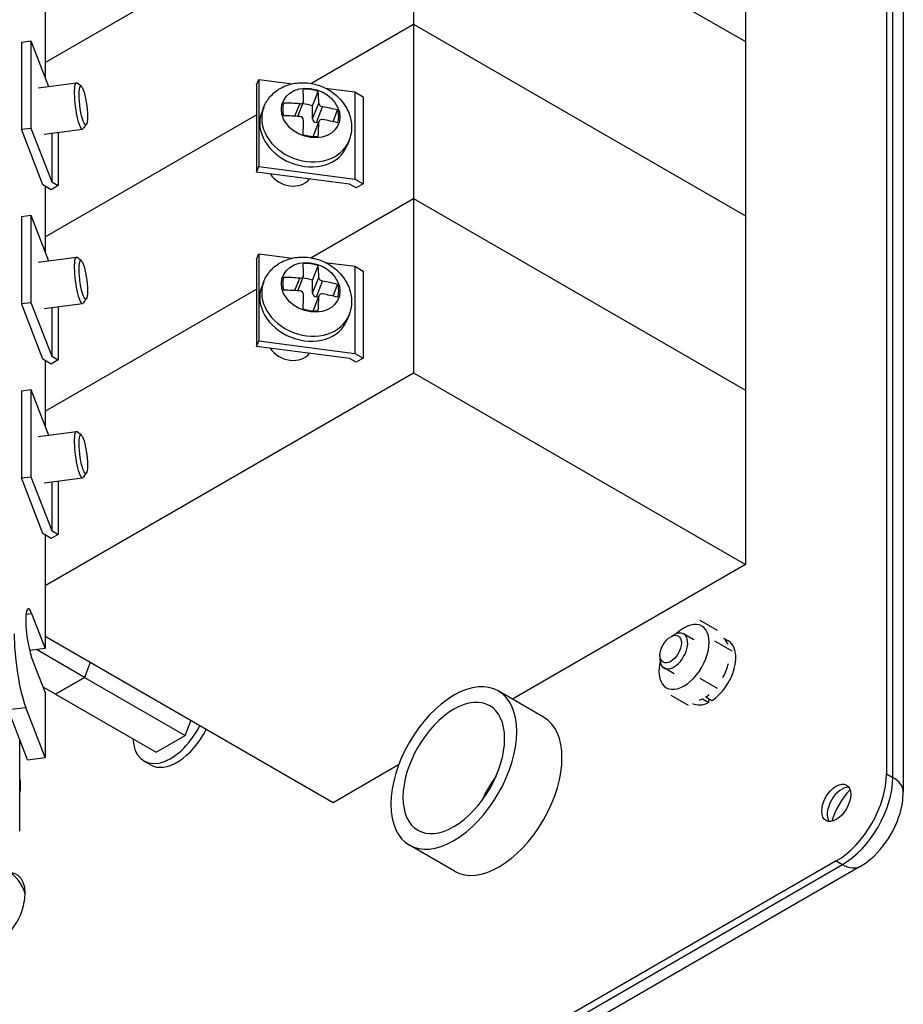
# Model space of a CAD drawing. Header units: inches. Extents: x 0 to 44.1, y 0 to 28.2.
# Tile 21 of 25: x 34.9 to 37.6, y 16.4 to 19.4. Entities that reach past the tile are written whole.
import ezdxf

# ---------------------------------------------------------------- set-up
doc = ezdxf.new("R2010")
doc.units = ezdxf.units.IN
doc.header["$LTSCALE"] = 0.5
doc.header["$MEASUREMENT"] = 0
doc.layers.add('AM_VIS', color=7, linetype='Continuous', lineweight=30)

msp = doc.modelspace()

# ---------------------------------------------------------------- linework, layer by layer
at = {"layer": 'AM_VIS', "color": 203}
for p, q in [((37.555, 27.4634), (37.555, 17.1041)), ((37.5743, 17.093), (37.5743, 27.4523)), ((37.6063, 27.4076), (37.6063, 17.0483)), ((37.555, 17.1041), (37.5743, 17.093)), ((37.605, 17.0222), (37.6066, 17.0483)), ((37.4003, 16.8362), (31.5225, 13.4427)), ((31.5418, 13.4315), (37.4196, 16.8251)), ((37.4003, 16.8362), (37.4196, 16.8251)), ((37.4744, 16.8195), (37.4963, 16.8339)), ((37.4743, 16.8197), (31.5965, 13.4261))]:
    msp.add_line(p, q, dxfattribs=at)
at = {"layer": 'AM_VIS', "color": 181}
for p, q in [((36.101, 19.944), (37.1219, 19.3546)), ((37.1219, 19.8904), (37.1219, 19.3546)), ((34.9686, 19.2903), (35.6182, 19.6653))]:
    msp.add_line(p, q, dxfattribs=at)
at = {"layer": 'AM_VIS', "color": 201}
for p, q in [((36.101, 19.944), (37.1219, 19.3546)), ((36.101, 19.944), (36.101, 19.4082)), ((34.9686, 19.2903), (35.6182, 19.6653)), ((35.7851, 19.2258), (36.101, 19.4082)), ((35.7851, 19.2258), (36.101, 19.4082)), ((36.101, 19.4082), (37.1219, 18.8188)), ((36.101, 19.4082), (37.1219, 18.8188)), ((36.101, 19.4082), (36.101, 18.8724)), ((34.8953, 19.3527), (34.9246, 19.3565)), ((34.8953, 19.3527), (34.8953, 19.0848)), ((34.9246, 19.3565), (34.9789, 19.2165)), ((34.9246, 19.3565), (34.9246, 19.0886)), ((37.1219, 19.3546), (37.1219, 18.8188)), ((35.6182, 19.2211), (35.6248, 19.2381)), ((35.6182, 19.2211), (35.6182, 18.9532)), ((35.6248, 19.2381), (35.6248, 18.9701)), ((35.6248, 19.2381), (35.7286, 19.2246)), ((35.8292, 19.2116), (35.9205, 19.1998)), ((35.9205, 19.1998), (35.9463, 19.1849)), ((35.9205, 19.1998), (35.9205, 18.9319)), ((35.9463, 19.1849), (35.9463, 18.917)), ((34.9686, 18.7544), (35.6182, 19.1295)), ((34.9686, 18.7544), (35.6182, 19.1295)), ((34.8953, 19.0848), (34.9246, 19.0886)), ((34.9615, 18.9141), (34.8953, 19.0848)), ((34.9246, 19.0886), (34.9887, 18.9233)), ((34.9887, 19.0731), (34.9887, 18.9233)), ((35.0089, 19.0757), (35.0089, 18.9117)), ((35.6182, 18.9532), (35.6248, 18.9701)), ((35.9044, 18.9162), (35.6182, 18.9532)), ((35.6248, 18.9701), (35.9205, 18.9319)), ((34.9873, 18.8992), (34.9615, 18.9141)), ((34.9887, 18.9233), (35.0089, 18.9117)), ((35.9246, 18.9045), (35.9044, 18.9162)), ((35.9205, 18.9319), (35.9463, 18.917)), ((35.9463, 18.917), (35.9246, 18.9045)), ((35.0089, 18.9117), (34.9873, 18.8992)), ((35.7851, 18.69), (36.101, 18.8724)), ((35.7851, 18.69), (36.101, 18.8724)), ((36.101, 18.8724), (37.1219, 18.283)), ((36.101, 18.8724), (37.1219, 18.283)), ((36.101, 18.8724), (36.101, 18.3365)), ((34.8953, 18.8169), (34.9246, 18.8207)), ((34.8953, 18.8169), (34.8953, 18.549)), ((34.9246, 18.8207), (34.9789, 18.6807)), ((34.9246, 18.8207), (34.9246, 18.5528)), ((37.1219, 18.8188), (37.1219, 18.283)), ((35.6182, 18.6853), (35.6248, 18.7022)), ((35.6248, 18.7022), (35.6248, 18.4343)), ((35.6248, 18.7022), (35.7286, 18.6888)), ((35.6182, 18.6853), (35.6182, 18.4174)), ((35.8292, 18.6758), (35.9205, 18.664)), ((35.9205, 18.664), (35.9463, 18.6491)), ((35.9205, 18.664), (35.9205, 18.3961)), ((35.9463, 18.6491), (35.9463, 18.3812)), ((34.9686, 18.2186), (35.6182, 18.5936)), ((34.9686, 18.2186), (35.6182, 18.5936)), ((34.8953, 18.549), (34.9246, 18.5528)), ((34.9615, 18.3782), (34.8953, 18.549)), ((34.9246, 18.5528), (34.9887, 18.3875)), ((34.9887, 18.5372), (34.9887, 18.3875)), ((35.0089, 18.5399), (35.0089, 18.3758)), ((35.6182, 18.4174), (35.6248, 18.4343)), ((35.6248, 18.4343), (35.9205, 18.3961)), ((35.9044, 18.3804), (35.6182, 18.4174)), ((34.9873, 18.3633), (34.9615, 18.3782)), ((35.0089, 18.3758), (34.9873, 18.3633)), ((34.9887, 18.3875), (35.0089, 18.3758)), ((35.9246, 18.3687), (35.9044, 18.3804)), ((35.9205, 18.3961), (35.9463, 18.3812)), ((35.9463, 18.3812), (35.9246, 18.3687)), ((34.9686, 17.6828), (36.101, 18.3365)), ((36.101, 18.3365), (37.1219, 17.7471)), ((34.8953, 18.2811), (34.9246, 18.2849)), ((34.8953, 18.2811), (34.8953, 18.0132)), ((34.9246, 18.2849), (34.9789, 18.1449)), ((34.9246, 18.2849), (34.9246, 18.0169)), ((37.1219, 18.283), (37.1219, 17.7471)), ((34.8953, 18.0132), (34.9246, 18.0169)), ((34.9615, 17.8424), (34.8953, 18.0132)), ((34.9246, 18.0169), (34.9887, 17.8517)), ((34.9887, 18.0014), (34.9887, 17.8517)), ((35.0089, 18.004), (35.0089, 17.84)), ((34.9873, 17.8275), (34.9615, 17.8424)), ((35.0089, 17.84), (34.9873, 17.8275)), ((34.9887, 17.8517), (35.0089, 17.84)), ((37.1219, 17.7471), (36.4054, 17.3335)), ((35.8535, 17.0148), (34.9686, 17.5257)), ((36.0551, 17.1312), (35.8535, 17.0148))]:
    msp.add_line(p, q, dxfattribs=at)
at = {"layer": 'AM_VIS', "color": 31}
for p, q in [((34.9686, 19.4458), (34.9686, 19.243)), ((34.9686, 18.9099), (34.9686, 18.7072)), ((34.9686, 18.3741), (34.9686, 18.1714)), ((34.9686, 17.8383), (34.9686, 17.4891)), ((34.9098, 17.5947), (34.9268, 17.5969)), ((34.9268, 17.5969), (34.9686, 17.4891)), ((34.9686, 17.4891), (34.9207, 17.4829)), ((34.9686, 17.3551), (34.9268, 17.463)), ((34.9686, 17.3551), (34.9686, 17.1542)), ((34.8542, 17.3012), (34.9089, 17.3082)), ((34.9686, 17.1542), (34.9089, 17.3082)), ((34.9139, 17.1471), (34.8542, 17.3012)), ((34.9139, 17.1471), (34.9686, 17.1542))]:
    msp.add_line(p, q, dxfattribs=at)
at = {"layer": 'AM_VIS', "color": 132}
for p, q in [((34.947, 19.2124), (35.0644, 19.2276)), ((35.08, 19.2162), (35.0669, 19.2267)), ((35.7908, 19.1564), (35.8082, 19.2014)), ((35.7362, 19.1249), (35.751, 19.1631)), ((35.7451, 19.1243), (35.7623, 19.1687)), ((35.7908, 19.1166), (35.8097, 19.1653)), ((35.7908, 19.1166), (35.7908, 19.1564)), ((35.8025, 19.1053), (35.8214, 19.154)), ((35.6401, 19.1519), (35.6343, 19.1368)), ((35.8536, 19.1082), (35.8675, 19.1441)), ((35.095, 19.1002), (35.0849, 19.0867)), ((35.7921, 19.0625), (35.8103, 19.1094)), ((35.7926, 19.0625), (35.8097, 19.1064)), ((35.8084, 19.1045), (35.8025, 19.1053)), ((34.9654, 19.0701), (35.0828, 19.0852)), ((35.9028, 19.05), (35.897, 19.0349)), ((34.947, 18.6765), (35.0644, 18.6917)), ((35.08, 18.6804), (35.0669, 18.6908)), ((35.7908, 18.6206), (35.8082, 18.6656)), ((35.6401, 18.616), (35.6343, 18.601)), ((35.7362, 18.5891), (35.751, 18.6273)), ((35.7451, 18.5885), (35.7623, 18.6329)), ((35.7908, 18.5808), (35.8097, 18.6295)), ((35.7908, 18.5808), (35.7908, 18.6206)), ((35.8025, 18.5695), (35.8214, 18.6182)), ((35.8536, 18.5724), (35.8675, 18.6083)), ((34.9654, 18.5342), (35.0828, 18.5494)), ((35.095, 18.5643), (35.0849, 18.5509)), ((35.7921, 18.5267), (35.8103, 18.5736)), ((35.7926, 18.5266), (35.8097, 18.5706)), ((35.8084, 18.5687), (35.8025, 18.5695)), ((35.9028, 18.5142), (35.897, 18.4991)), ((34.947, 18.1407), (35.0644, 18.1559)), ((35.08, 18.1446), (35.0669, 18.155)), ((34.9654, 17.9984), (35.0828, 18.0136)), ((35.095, 18.0285), (35.0849, 18.0151)), ((34.8929, 17.0636), (34.8929, 17.0743))]:
    msp.add_line(p, q, dxfattribs=at)
at = {"layer": 'AM_VIS', "color": 53}
for p, q in [((36.9815, 17.5761), (37.0347, 17.5454)), ((37.0262, 17.5126), (37.0794, 17.4819)), ((36.9815, 17.3975), (37.0347, 17.3668)), ((36.8922, 17.3459), (36.9454, 17.3152))]:
    msp.add_line(p, q, dxfattribs=at)
at = {"layer": 'AM_VIS', "color": 33}
for p, q in [((36.8914, 17.5253), (36.9011, 17.5309)), ((36.9627, 17.5158), (36.9313, 17.5339)), ((36.8584, 17.4682), (36.8584, 17.457)), ((36.9023, 17.4112), (36.8709, 17.4293))]:
    msp.add_line(p, q, dxfattribs=at)
at = {"layer": 'AM_VIS', "color": 73}
for p, q in [((37.0541, 17.5212), (37.0689, 17.5126)), ((36.9992, 17.3403), (36.9992, 17.3413)), ((36.9992, 17.3403), (37.0184, 17.3293)), ((36.9897, 17.3358), (36.9896, 17.3348)), ((36.9896, 17.3348), (37.0088, 17.3237)), ((37.0088, 17.3237), (37.0093, 17.3345))]:
    msp.add_line(p, q, dxfattribs=at)
at = {"layer": 'AM_VIS', "color": 191}
for p, q in [((35.0895, 17.4003), (34.9418, 17.4856)), ((35.1071, 17.4458), (35.0895, 17.4003)), ((35.0895, 17.4003), (35.0002, 17.3488)), ((35.0002, 17.3488), (35.0894, 17.4003)), ((35.0894, 17.4003), (35.3988, 17.2217)), ((35.0002, 17.3488), (34.9627, 17.3704)), ((35.0001, 17.3489), (35.0002, 17.3488)), ((35.0002, 17.3488), (35.3095, 17.1702)), ((35.3988, 17.2217), (35.4164, 17.2672)), ((35.3095, 17.1702), (35.3988, 17.2217))]:
    msp.add_line(p, q, dxfattribs=at)
at = {"layer": 'AM_VIS', "color": 150}
for p, q in [((36.5007, 17.2784), (36.3614, 17.3588)), ((36.2272, 16.8048), (36.088, 16.8852))]:
    msp.add_line(p, q, dxfattribs=at)
at = {"layer": 'AM_VIS', "color": 52}
for p, q in [((34.8901, 16.928), (34.8901, 17.2084)), ((35.292, 17.1317), (35.2722, 17.1432))]:
    msp.add_line(p, q, dxfattribs=at)
at = {"layer": 'AM_VIS', "color": 132}
for centre, radius, start, end in [((35.7507, 19.1117), 0.0121, 3.6546, 88.327), ((35.7507, 18.5759), 0.0121, 3.6546, 88.327), ((34.789, 16.7007), 0.1229, 15.753, 60)]:
    msp.add_arc(centre, radius, start, end, dxfattribs=at)
for centre, major_axis, ratio, start_param, end_param in [((35.0736, 19.1564), (0.0092, -0.0712), 0.178415, 2.95926, 6.465518), ((35.0856, 19.1579), (0.0076, -0.059), 0.178415, 5.656128, 11.939313), ((35.7846, 19.1347), (0.086, -0.0334), 0.796765, 1.870511, 8.153696), ((35.7848, 19.1352), (0.0822, -0.0319), 0.796765, 1.594284, 2.146737), ((35.6657, 18.8917), (-0.0571, -0.4419), 0.178415, 2.278879, 2.389368), ((35.7126, 18.8857), (-0.0571, -0.4419), 0.178415, 2.278879, 2.389368), ((35.7848, 19.1352), (0.0822, -0.0319), 0.796765, 3.16508, 3.717534), ((35.6892, 18.9083), (0.4456, 0), 0.57735, 1.431532, 1.54202), ((35.7673, 19.0902), (0.0822, -0.0319), 0.796765, 1.594284, 1.955488), ((35.6892, 18.9083), (0.4456, 0), 0.57735, 1.158993, 1.269481), ((35.7656, 19.0859), (0.1313, -0.0509), 0.796765, 3.141593, 6.283185), ((35.7715, 19.1009), (0.1313, -0.0509), 0.796765, 3.141593, 6.283185), ((35.6892, 18.8691), (0.4456, 0), 0.57735, 1.431532, 1.54202), ((35.7848, 19.1352), (0.0822, -0.0319), 0.796765, 0.023488, 0.575941), ((35.6657, 18.8917), (-0.0571, -0.4419), 0.178415, 2.00634, 2.116829), ((35.8025, 19.1151), (0.0112, -0.0043), 0.796765, 3.441307, 5.012103), ((35.7126, 18.8857), (-0.0571, -0.4419), 0.178415, 2.00634, 2.116829), ((35.6892, 18.8691), (0.4456, 0), 0.57735, 1.158993, 1.269481), ((35.7848, 19.1352), (0.0822, -0.0319), 0.796765, 4.735877, 5.28833), ((35.7205, 18.9695), (0.0669, -0.0259), 0.796765, 3.970533, 6.053674), ((35.0736, 18.6206), (0.0092, -0.0712), 0.178415, 2.95926, 6.465518), ((35.0856, 18.6221), (0.0076, -0.059), 0.178415, 5.656128, 11.939313), ((35.7846, 18.5989), (0.086, -0.0334), 0.796765, 1.870511, 8.153696), ((35.7848, 18.5993), (0.0822, -0.0319), 0.796765, 1.594284, 2.146737), ((35.6657, 18.3559), (-0.0571, -0.4419), 0.178415, 2.278879, 2.389368), ((35.7126, 18.3498), (-0.0571, -0.4419), 0.178415, 2.278879, 2.389368), ((35.7715, 18.5651), (0.1313, -0.0509), 0.796765, 3.141593, 6.283185), ((35.7848, 18.5993), (0.0822, -0.0319), 0.796765, 3.16508, 3.717534), ((35.6892, 18.3725), (0.4456, 0), 0.57735, 1.431532, 1.54202), ((35.7673, 18.5544), (0.0822, -0.0319), 0.796765, 1.594284, 1.955488), ((35.6892, 18.3725), (0.4456, 0), 0.57735, 1.158993, 1.269481), ((35.7656, 18.5501), (0.1313, -0.0509), 0.796765, 3.141593, 6.283185), ((35.6892, 18.3332), (0.4456, 0), 0.57735, 1.431532, 1.54202), ((35.8025, 18.5793), (0.0112, -0.0043), 0.796765, 3.441307, 5.012103), ((35.7848, 18.5993), (0.0822, -0.0319), 0.796765, 0.023488, 0.575941), ((35.6657, 18.3559), (-0.0571, -0.4419), 0.178415, 2.00634, 2.116829), ((35.7126, 18.3498), (-0.0571, -0.4419), 0.178415, 2.00634, 2.116829), ((35.6892, 18.3332), (0.4456, 0), 0.57735, 1.158993, 1.269481), ((35.7848, 18.5993), (0.0822, -0.0319), 0.796765, 4.735877, 5.28833), ((35.7205, 18.4337), (0.0669, -0.0259), 0.796765, 3.970533, 6.053674), ((35.0736, 18.0847), (0.0092, -0.0712), 0.178415, 2.95926, 6.465518), ((35.0856, 18.0863), (0.0076, -0.059), 0.178415, 5.656128, 11.939313), ((34.8422, 17.045), (0.0359, 0.0621), 0.57735, 5.164958, 5.830616), ((34.8515, 17.0397), (0.0293, 0.0508), 0.57735, 5.129196, 5.497787)]:
    msp.add_ellipse(centre, major_axis=major_axis, ratio=ratio, start_param=start_param, end_param=end_param, dxfattribs=at)
at = {"layer": 'AM_VIS', "color": 31}
for centre, major_axis, start_param in [((34.9268, 17.5299), (0.0105, -0.0814), 2.514535), ((34.9089, 17.4422), (0.021, -0.1627), 4.085331)]:
    msp.add_ellipse(centre, major_axis=major_axis, ratio=0.178415, start_param=start_param, end_param=5.656128, dxfattribs=at)
at = {"layer": 'AM_VIS', "color": 53}
for start_param, end_param in [(0.785398, 1.102999), (6.021386, 7.068583), (4.974188, 6.021386), (2.038593, 2.879793), (3.926991, 4.974188), (2.879793, 3.926991)]:
    msp.add_ellipse((36.9325, 17.4635), major_axis=(0.0547, 0.0947), ratio=0.57735, start_param=start_param, end_param=end_param, dxfattribs=at)
at = {"layer": 'AM_VIS', "color": 33}
for centre, major_axis, start_param, end_param in [((36.9011, 17.4816), (0.0302, 0.0523), 2.356194, 7.068583), ((36.8914, 17.4873), (0.0233, 0.0404), 5.497787, 11.780972)]:
    msp.add_ellipse(centre, major_axis=major_axis, ratio=0.57735, start_param=start_param, end_param=end_param, dxfattribs=at)
at = {"layer": 'AM_VIS', "color": 73}
for centre, start_param, end_param in [((36.9944, 17.4278), 5.854631, 6.18603), ((37.0136, 17.4167), 3.988318, 6.283185), ((36.9944, 17.4278), 4.75468, 5.187855), ((36.9944, 17.4278), 3.988318, 4.124378), ((37.0136, 17.4167), 3.147224, 3.865663), ((36.9944, 17.4278), 3.737291, 3.865663)]:
    msp.add_ellipse(centre, major_axis=(0.0553, 0.0959), ratio=0.57735, start_param=start_param, end_param=end_param, dxfattribs=at)
at = {"layer": 'AM_VIS', "color": 150}
for centre, major_axis, start_param, end_param in [((36.2247, 17.122), (0.1367, 0.2368), 5.497787, 11.780972), ((36.2247, 17.122), (0.1105, 0.1913), 5.497787, 11.780972), ((36.4413, 16.997), (0.1105, 0.1913), 1.371207, 1.770386)]:
    msp.add_ellipse(centre, major_axis=major_axis, ratio=0.57735, start_param=start_param, end_param=end_param, dxfattribs=at)
at = {"layer": 'AM_VIS', "color": 203}
for centre, major_axis, start_param, end_param in [((36.3639, 17.0416), (0.1367, 0.2368), 3.141593, 6.283185), ((34.8171, 17.2202), (0.0638, 0.1105), 4.869806, 4.898938), ((37.4003, 17.0148), (0.1094, 0.1894), 3.926991, 5.497787), ((37.4003, 17.0148), (0.0315, 0.0546), 2.356194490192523, 8.63937979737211), ((37.4196, 17.0037), (0.1094, 0.1894), 3.926991, 5.497787), ((37.497, 17.0483), (0.1094, 0), 0, 0.785398), ((37.4171, 17.0051), (0.0315, 0.0546), 0.270603, 2.870989), ((37.4776, 16.9702), (0.0687, 0.119), 1.152184, 1.989408), ((37.4776, 16.9702), (0.0909, 0.1574), 4.071867, 5.352911), ((37.4196, 16.9144), (0.0547, -0.0947), 5.497787, 6.283185), ((34.8171, 16.6844), (0.0638, 0.1105), 3.750531, 6.569054)]:
    msp.add_ellipse(centre, major_axis=major_axis, ratio=0.57735, start_param=start_param, end_param=end_param, dxfattribs=at)
at = {"layer": 'AM_VIS', "color": 52}
for centre, start_param in [((35.3542, 17.2853), 2.409402), ((35.374, 17.2738), 3.141593)]:
    msp.add_ellipse(centre, major_axis=(0.082, 0.1421), ratio=0.57735, start_param=start_param, end_param=4.80681, dxfattribs=at)
at = {"layer": 'AM_VIS', "color": 132}
for points, knots in [([(35.6401, 19.1519), (35.6447, 19.1636), (35.6513, 19.1746), (35.6677, 19.1939), (35.6776, 19.2022), (35.7, 19.2158), (35.7127, 19.2209), (35.74, 19.2274), (35.7546, 19.2286), (35.7843, 19.2267), (35.7994, 19.2235), (35.8284, 19.2129), (35.8422, 19.2054), (35.867, 19.1868), (35.878, 19.1756), (35.8954, 19.1508), (35.9021, 19.1372), (35.9097, 19.1094), (35.9112, 19.0953), (35.9091, 19.0706), (35.9067, 19.06), (35.9028, 19.05)], [5.012103, 5.012103, 5.012103, 5.012103, 5.281642, 5.281642, 5.561119, 5.561119, 5.866609, 5.866609, 6.20289, 6.20289, 6.559829, 6.559829, 6.923255, 6.923255, 7.281578, 7.281578, 7.619357, 7.619357, 7.923284, 7.923284, 8.153696, 8.153696, 8.153696, 8.153696]), ([(35.751, 19.1631), (35.751, 19.1631), (35.751, 19.1631), (35.7525, 19.163), (35.7541, 19.1631), (35.757, 19.1638), (35.7584, 19.1644), (35.7594, 19.1651), (35.7604, 19.1659), (35.7613, 19.1668), (35.7625, 19.169), (35.7628, 19.1702), (35.7628, 19.1714), (35.7628, 19.1714), (35.7628, 19.1714)], [-0.01036497, -0.01036497, -0.01036497, -0.01036497, -0.01034722, -0.01034722, -0.00517361, -0.00517361, 0, 0, 0, 0.00517361, 0.00517361, 0.01034722, 0.01034722, 0.01036497, 0.01036497, 0.01036497, 0.01036497]), ([(35.8214, 19.1147), (35.8214, 19.1147), (35.8214, 19.1147), (35.82, 19.115), (35.8184, 19.115), (35.8156, 19.1145), (35.8142, 19.1139), (35.8132, 19.1132), (35.8122, 19.1124), (35.8112, 19.1114), (35.81, 19.1091), (35.8097, 19.1077), (35.8097, 19.1064)], [-0.01036497, -0.01036497, -0.01036497, -0.01036497, -0.01034722, -0.01034722, -0.00517361, -0.00517361, 0, 0, 0, 0.00518252, 0.00518252, 0.01036504, 0.01036504, 0.01036504, 0.01036504]), ([(35.6401, 18.616), (35.6447, 18.6278), (35.6513, 18.6387), (35.6677, 18.6581), (35.6776, 18.6664), (35.7, 18.68), (35.7127, 18.685), (35.74, 18.6916), (35.7546, 18.6927), (35.7843, 18.6909), (35.7994, 18.6877), (35.8284, 18.677), (35.8422, 18.6696), (35.867, 18.6509), (35.878, 18.6398), (35.8954, 18.6149), (35.9021, 18.6013), (35.9097, 18.5735), (35.9112, 18.5595), (35.9091, 18.5348), (35.9067, 18.5242), (35.9028, 18.5142)], [5.012103, 5.012103, 5.012103, 5.012103, 5.281642, 5.281642, 5.561119, 5.561119, 5.866609, 5.866609, 6.20289, 6.20289, 6.559829, 6.559829, 6.923255, 6.923255, 7.281578, 7.281578, 7.619357, 7.619357, 7.923284, 7.923284, 8.153696, 8.153696, 8.153696, 8.153696]), ([(35.751, 18.6273), (35.751, 18.6273), (35.751, 18.6273), (35.7525, 18.6272), (35.7541, 18.6273), (35.757, 18.628), (35.7584, 18.6286), (35.7594, 18.6293), (35.7604, 18.6301), (35.7613, 18.631), (35.7625, 18.6332), (35.7628, 18.6344), (35.7628, 18.6356), (35.7628, 18.6356), (35.7628, 18.6356)], [-0.01036497, -0.01036497, -0.01036497, -0.01036497, -0.01034722, -0.01034722, -0.00517361, -0.00517361, 0, 0, 0, 0.00517361, 0.00517361, 0.01034722, 0.01034722, 0.01036497, 0.01036497, 0.01036497, 0.01036497]), ([(35.8097, 18.6295), (35.8097, 18.6295), (35.8097, 18.6295), (35.8097, 18.6283), (35.81, 18.6271), (35.8113, 18.6246), (35.8122, 18.6234), (35.8132, 18.6224), (35.8142, 18.6214), (35.8156, 18.6204), (35.8184, 18.619), (35.82, 18.6184), (35.8214, 18.6182), (35.8214, 18.6182), (35.8214, 18.6182)], [-0.01036497, -0.01036497, -0.01036497, -0.01036497, -0.01034722, -0.01034722, -0.00517361, -0.00517361, 0, 0, 0, 0.00517361, 0.00517361, 0.01034722, 0.01034722, 0.01036497, 0.01036497, 0.01036497, 0.01036497])]:
    msp.add_open_spline(points, degree=3, knots=knots, dxfattribs=at)
at = {"layer": 'AM_VIS', "color": 132, "extrusion": (-3.146e-13, -3.519e-13, -1)}
msp.add_open_spline([(35.8097, 19.1653), (35.8097, 19.1653), (35.8097, 19.1653), (35.8097, 19.1642), (35.81, 19.1629), (35.8113, 19.1604), (35.8122, 19.1592), (35.8132, 19.1582), (35.8142, 19.1572), (35.8156, 19.1562), (35.8184, 19.1548), (35.82, 19.1543), (35.8214, 19.154), (35.8214, 19.154), (35.8214, 19.154)], degree=3, knots=[-0.01036497, -0.01036497, -0.01036497, -0.01036497, -0.01034722, -0.01034722, -0.00517361, -0.00517361, 0, 0, 0, 0.00517361, 0.00517361, 0.01034722, 0.01034722, 0.01036497, 0.01036497, 0.01036497, 0.01036497], dxfattribs=at)
at = {"layer": 'AM_VIS', "color": 132, "extrusion": (-2.28e-14, 4.27e-14, -1)}
msp.add_open_spline([(35.8214, 18.5789), (35.8214, 18.5789), (35.8214, 18.5789), (35.82, 18.5792), (35.8184, 18.5792), (35.8156, 18.5786), (35.8142, 18.5781), (35.8132, 18.5773), (35.8122, 18.5766), (35.8112, 18.5756), (35.81, 18.5733), (35.8097, 18.5719), (35.8097, 18.5706)], degree=3, knots=[-0.01036497, -0.01036497, -0.01036497, -0.01036497, -0.01034722, -0.01034722, -0.00517361, -0.00517361, 0, 0, 0, 0.00518252, 0.00518252, 0.01036504, 0.01036504, 0.01036504, 0.01036504], dxfattribs=at)

doc.saveas('drawing.dxf')
